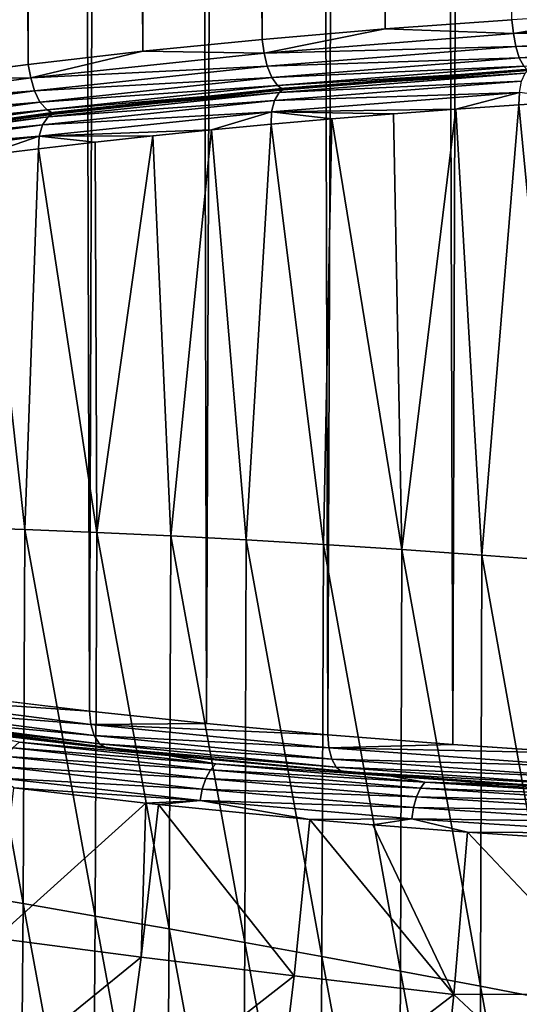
# Model space of a CAD drawing. Header units: metres. Extents: x -25 to 70, y -236 to 25.
# Tile 203 of 256: x -8.8 to -5.41, y -163.91 to -157.23. Entities that reach past the tile are written whole.
import ezdxf

# ---------------------------------------------------------------- set-up
doc = ezdxf.new("R2010")
doc.units = ezdxf.units.M
doc.layers.add('solid_10481002', color=7, linetype='CONTINUOUS')

msp = doc.modelspace()

# ---------------------------------------------------------------- linework, layer by layer
at = {"layer": 'solid_10481002'}
for points in [[(-6.32275, -157.294754, 354.779175), (-6.258306, -22.585129, 331.055847), (-7.086746, -22.655178, 330.658569)], [(-6.32275, -157.294754, 354.779175), (-5.463952, -157.232239, 355.133698), (-6.258306, -22.585129, 331.055847)], [(-7.158001, -157.366272, 354.373566), (-7.086746, -22.655178, 330.658569), (-7.8895, -22.733801, 330.212677)], [(-7.158001, -157.366272, 354.373566), (-6.32275, -157.294754, 354.779175), (-7.086746, -22.655178, 330.658569)], [(-7.96678, -157.446518, 353.918427), (-7.8895, -22.733801, 330.212677), (-8.663399, -22.820681, 329.719971)], [(-7.96678, -157.446518, 353.918427), (-7.158001, -157.366272, 354.373566), (-7.8895, -22.733801, 330.212677)], [(-8.745856, -157.535187, 353.415588), (-8.663399, -22.820681, 329.719971), (-9.405321, -22.915487, 329.182312)], [(-8.745856, -157.535187, 353.415588), (-7.96678, -157.446518, 353.918427), (-8.663399, -22.820681, 329.719971)], [(-9.492073, -157.631943, 352.866913), (-8.745856, -157.535187, 353.415588), (-9.405321, -22.915487, 329.182312)], [(-9.094374, -161.830276, 329.056946), (-9.405321, -27.084513, 305.538574), (-8.663399, -27.179319, 305.000885)], [(-8.33024, -161.922699, 328.532806), (-9.094374, -161.830276, 329.056946), (-8.663399, -27.179319, 305.000885)], [(-8.33024, -161.922699, 328.532806), (-8.663399, -27.179319, 305.000885), (-7.8895, -27.266199, 304.508179)], [(-7.534611, -162.006882, 328.055328), (-8.33024, -161.922699, 328.532806), (-7.8895, -27.266199, 304.508179)], [(-7.534611, -162.006882, 328.055328), (-7.8895, -27.266199, 304.508179), (-7.086746, -27.344822, 304.062286)], [(-6.711758, -162.082428, 327.626953), (-7.534611, -162.006882, 328.055328), (-7.086746, -27.344822, 304.062286)], [(-6.711758, -162.082428, 327.626953), (-7.086746, -27.344822, 304.062286), (-6.258306, -27.414871, 303.665009)], [(-5.864602, -162.149048, 327.249115), (-6.711758, -162.082428, 327.626953), (-6.258306, -27.414871, 303.665009)], [(-5.864602, -162.149048, 327.249115), (-6.258306, -27.414871, 303.665009), (-5.407368, -27.476063, 303.317993)], [(-4.99526, -162.206589, 326.922791), (-5.864602, -162.149048, 327.249115), (-5.407368, -27.476063, 303.317993)], [(-5.452456, -157.3255, 355.138611), (-4.584889, -157.178955, 355.435913), (-5.463952, -157.232239, 355.133698)], [(-5.452456, -157.3255, 355.138611), (-3.680942, -157.228653, 355.687866), (-4.584889, -157.178955, 355.435913)], [(-5.452456, -157.3255, 355.138611), (-5.463952, -157.232239, 355.133698), (-6.32275, -157.294754, 354.779175)], [(-3.670636, -157.318283, 355.661621), (-3.680942, -157.228653, 355.687866), (-5.452456, -157.3255, 355.138611)], [(-7.143075, -157.459076, 354.381134), (-6.32275, -157.294754, 354.779175), (-7.158001, -157.366272, 354.373566)], [(-7.143075, -157.459076, 354.381134), (-5.452456, -157.3255, 355.138611), (-6.32275, -157.294754, 354.779175)], [(-5.437184, -157.414856, 355.113922), (-5.452456, -157.3255, 355.138611), (-7.143075, -157.459076, 354.381134)], [(-5.437184, -157.414856, 355.113922), (-3.670636, -157.318283, 355.661621), (-5.452456, -157.3255, 355.138611)], [(-3.65458, -157.394882, 355.60965), (-3.670636, -157.318283, 355.661621), (-5.437184, -157.414856, 355.113922)], [(-7.143075, -157.459076, 354.381134), (-7.158001, -157.366272, 354.373566), (-7.96678, -157.446518, 353.918427)], [(-5.413392, -157.491028, 355.064331), (-3.65458, -157.394882, 355.60965), (-5.437184, -157.414856, 355.113922)], [(-5.413392, -157.491028, 355.064331), (-3.634349, -157.450928, 355.537018), (-3.65458, -157.394882, 355.60965)], [(-8.72768, -157.627396, 353.426514), (-7.96678, -157.446518, 353.918427), (-8.745856, -157.535187, 353.415588)], [(-8.72768, -157.627396, 353.426514), (-7.143075, -157.459076, 354.381134), (-7.96678, -157.446518, 353.918427)], [(-7.123071, -157.54805, 354.358551), (-7.143075, -157.459076, 354.381134), (-8.72768, -157.627396, 353.426514)], [(-7.123071, -157.54805, 354.358551), (-5.437184, -157.414856, 355.113922), (-7.143075, -157.459076, 354.381134)], [(-5.413392, -157.491028, 355.064331), (-5.437184, -157.414856, 355.113922), (-7.123071, -157.54805, 354.358551)], [(-5.413392, -157.491028, 355.064331), (-5.383415, -157.546555, 354.99472), (-3.634349, -157.450928, 355.537018)], [(-8.72768, -157.627396, 353.426514), (-8.745856, -157.535187, 353.415588), (-9.492073, -157.631943, 352.866913)], [(-7.091907, -157.623642, 354.312286), (-5.413392, -157.491028, 355.064331), (-7.123071, -157.54805, 354.358551)], [(-7.091907, -157.623642, 354.312286), (-5.383415, -157.546555, 354.99472), (-5.413392, -157.491028, 355.064331)], [(-7.091907, -157.623642, 354.312286), (-7.052641, -157.678421, 354.246826), (-5.383415, -157.546555, 354.99472)], [(-5.3543, -157.576187, 354.910736), (-5.383415, -157.546555, 354.99472), (-7.052641, -157.678421, 354.246826)], [(-8.70324, -157.715912, 353.406586), (-7.123071, -157.54805, 354.358551), (-8.72768, -157.627396, 353.426514)], [(-7.091907, -157.623642, 354.312286), (-7.123071, -157.54805, 354.358551), (-8.70324, -157.715912, 353.406586)], [(-7.013624, -157.707382, 354.166687), (-5.3543, -157.576187, 354.910736), (-7.052641, -157.678421, 354.246826)], [(-5.374182, -157.595306, 355.130768), (-7.004162, -157.696762, 354.31073), (-7.043041, -157.725739, 354.391052)], [(-5.374182, -157.595306, 355.130768), (-7.043041, -157.725739, 354.391052), (-5.397743, -157.64975, 355.203461)], [(-6.959482, -157.696426, 354.22876), (-5.3543, -157.576187, 354.910736), (-7.013624, -157.707382, 354.166687)], [(-7.004162, -157.696762, 354.31073), (-5.344514, -157.567047, 355.046387), (-6.959482, -157.696426, 354.22876)], [(-5.374182, -157.595306, 355.130768), (-5.344514, -157.567047, 355.046387), (-7.004162, -157.696762, 354.31073)], [(-5.344514, -157.567047, 355.046387), (-5.309787, -157.567535, 354.959808), (-6.959482, -157.696426, 354.22876)], [(-6.959482, -157.696426, 354.22876), (-5.309787, -157.567535, 354.959808), (-5.3543, -157.576187, 354.910736)], [(-10.182834, -157.828003, 352.288788), (-8.72768, -157.627396, 353.426514), (-9.492073, -157.631943, 352.866913)], [(-8.70324, -157.715912, 353.406586), (-8.72768, -157.627396, 353.426514), (-10.182834, -157.828003, 352.288788)], [(-8.66517, -157.790771, 353.364471), (-7.091907, -157.623642, 354.312286), (-8.70324, -157.715912, 353.406586)], [(-8.66517, -157.790771, 353.364471), (-7.052641, -157.678421, 354.246826), (-7.091907, -157.623642, 354.312286)], [(-8.66517, -157.790771, 353.364471), (-8.617199, -157.84462, 353.30426), (-7.052641, -157.678421, 354.246826)], [(-7.013624, -157.707382, 354.166687), (-7.052641, -157.678421, 354.246826), (-8.617199, -157.84462, 353.30426)], [(-5.397743, -157.64975, 355.203461), (-7.073919, -157.780746, 354.46048), (-5.412897, -157.725067, 355.257324)], [(-7.043041, -157.725739, 354.391052), (-7.073919, -157.780746, 354.46048), (-5.397743, -157.64975, 355.203461)], [(-10.154318, -157.915955, 352.272064), (-8.70324, -157.715912, 353.406586), (-10.182834, -157.828003, 352.288788)], [(-8.66517, -157.790771, 353.364471), (-8.70324, -157.715912, 353.406586), (-10.154318, -157.915955, 352.272064)], [(-8.568853, -157.872711, 353.229004), (-7.013624, -157.707382, 354.166687), (-8.617199, -157.84462, 353.30426)], [(-7.043041, -157.725739, 354.391052), (-8.561646, -157.860275, 353.383392), (-8.60917, -157.890152, 353.458557)], [(-7.043041, -157.725739, 354.391052), (-8.60917, -157.890152, 353.458557), (-7.073919, -157.780746, 354.46048)], [(-8.507999, -157.858978, 353.306885), (-7.013624, -157.707382, 354.166687), (-8.568853, -157.872711, 353.229004)], [(-8.561646, -157.860275, 353.383392), (-7.004162, -157.696762, 354.31073), (-8.507999, -157.858978, 353.306885)], [(-7.043041, -157.725739, 354.391052), (-7.004162, -157.696762, 354.31073), (-8.561646, -157.860275, 353.383392)], [(-8.507999, -157.858978, 353.306885), (-6.959482, -157.696426, 354.22876), (-7.013624, -157.707382, 354.166687)], [(-7.004162, -157.696762, 354.31073), (-6.959482, -157.696426, 354.22876), (-8.507999, -157.858978, 353.306885)], [(-5.412897, -157.725067, 355.257324), (-7.093779, -157.85643, 354.512238), (-5.84424, -157.839691, 355.120026)], [(-7.073919, -157.780746, 354.46048), (-7.093779, -157.85643, 354.512238), (-5.412897, -157.725067, 355.257324)], [(-5.412897, -157.725067, 355.257324), (-5.84424, -157.839691, 355.120026), (-5.415552, -157.810089, 355.287354)], [(-5.412897, -157.725067, 355.257324), (-5.415552, -157.810089, 355.287354), (-4.981881, -157.782745, 355.441895)], [(-10.109896, -157.989929, 352.234894), (-8.66517, -157.790771, 353.364471), (-10.154318, -157.915955, 352.272064)], [(-10.109896, -157.989929, 352.234894), (-8.617199, -157.84462, 353.30426), (-8.66517, -157.790771, 353.364471)], [(-7.073919, -157.780746, 354.46048), (-8.646914, -157.945892, 353.523926), (-7.093779, -157.85643, 354.512238)], [(-8.60917, -157.890152, 353.458557), (-8.646914, -157.945892, 353.523926), (-7.073919, -157.780746, 354.46048)], [(-5.415552, -157.810089, 355.287354), (-5.84424, -157.839691, 355.120026), (-5.667924, -160.863937, 355.772095)], [(-5.415552, -157.810089, 355.287354), (-5.667924, -160.863937, 355.772095), (-5.118804, -160.90564, 355.991333)], [(-4.981881, -157.782745, 355.441895), (-5.415552, -157.810089, 355.287354), (-5.118804, -160.90564, 355.991333)], [(-10.109896, -157.989929, 352.234894), (-10.053924, -158.042694, 352.180939), (-8.617199, -157.84462, 353.30426)], [(-8.568853, -157.872711, 353.229004), (-8.617199, -157.84462, 353.30426), (-10.053924, -158.042694, 352.180939)], [(-9.300561, -157.967499, 352.691437), (-8.568853, -157.872711, 353.229004), (-10.053924, -158.042694, 352.180939)], [(-9.994246, -158.055206, 352.277924), (-8.561646, -157.860275, 353.383392), (-9.932374, -158.05278, 352.207764)], [(-8.60917, -157.890152, 353.458557), (-8.561646, -157.860275, 353.383392), (-9.994246, -158.055206, 352.277924)], [(-9.932374, -158.05278, 352.207764), (-8.507999, -157.858978, 353.306885), (-9.300561, -157.967499, 352.691437)], [(-8.561646, -157.860275, 353.383392), (-8.507999, -157.858978, 353.306885), (-9.932374, -158.05278, 352.207764)], [(-8.507999, -157.858978, 353.306885), (-8.568853, -157.872711, 353.229004), (-9.300561, -157.967499, 352.691437)], [(-7.093779, -157.85643, 354.512238), (-8.67119, -158.022049, 353.573059), (-7.501919, -157.980133, 354.325684)], [(-8.646914, -157.945892, 353.523926), (-8.67119, -158.022049, 353.573059), (-7.093779, -157.85643, 354.512238)], [(-7.093779, -157.85643, 354.512238), (-7.501919, -157.980133, 354.325684), (-7.096745, -157.941772, 354.542694)], [(-7.093779, -157.85643, 354.512238), (-7.096745, -157.941772, 354.542694), (-6.685186, -157.905563, 354.747528)], [(-7.093779, -157.85643, 354.512238), (-6.267572, -157.871521, 354.940033), (-5.84424, -157.839691, 355.120026)], [(-7.093779, -157.85643, 354.512238), (-6.685186, -157.905563, 354.747528), (-6.267572, -157.871521, 354.940033)], [(-6.267572, -157.871521, 354.940033), (-6.685186, -157.905563, 354.747528), (-6.209391, -160.825958, 355.531769)], [(-5.84424, -157.839691, 355.120026), (-6.267572, -157.871521, 354.940033), (-6.209391, -160.825958, 355.531769)], [(-5.84424, -157.839691, 355.120026), (-6.209391, -160.825958, 355.531769), (-5.667924, -160.863937, 355.772095)], [(-8.646914, -157.945892, 353.523926), (-10.093782, -158.142761, 352.40744), (-8.67119, -158.022049, 353.573059)], [(-10.049722, -158.086166, 352.346954), (-10.093782, -158.142761, 352.40744), (-8.646914, -157.945892, 353.523926)], [(-8.60917, -157.890152, 353.458557), (-9.994246, -158.055206, 352.277924), (-10.049722, -158.086166, 352.346954)], [(-8.60917, -157.890152, 353.458557), (-10.049722, -158.086166, 352.346954), (-8.646914, -157.945892, 353.523926)], [(-7.096745, -157.941772, 354.542694), (-7.501919, -157.980133, 354.325684), (-7.265378, -160.761032, 354.989563)], [(-7.096745, -157.941772, 354.542694), (-7.265378, -160.761032, 354.989563), (-6.7422, -160.791656, 355.270752)], [(-6.685186, -157.905563, 354.747528), (-7.096745, -157.941772, 354.542694), (-6.7422, -160.791656, 355.270752)], [(-6.685186, -157.905563, 354.747528), (-6.7422, -160.791656, 355.270752), (-6.209391, -160.825958, 355.531769)], [(-8.67119, -158.022049, 353.573059), (-7.900364, -158.020615, 354.096649), (-7.501919, -157.980133, 354.325684)], [(-7.501919, -157.980133, 354.325684), (-7.900364, -158.020615, 354.096649), (-7.777952, -160.734055, 354.68869)], [(-7.501919, -157.980133, 354.325684), (-7.777952, -160.734055, 354.68869), (-7.265378, -160.761032, 354.989563)], [(-8.67119, -158.022049, 353.573059), (-10.12212, -158.219467, 352.45343), (-9.05138, -158.154373, 353.339752)], [(-10.093782, -158.142761, 352.40744), (-10.12212, -158.219467, 352.45343), (-8.67119, -158.022049, 353.573059)], [(-8.67119, -158.022049, 353.573059), (-9.05138, -158.154373, 353.339752), (-8.675513, -158.107788, 353.603424)], [(-8.67119, -158.022049, 353.573059), (-8.675513, -158.107788, 353.603424), (-8.291703, -158.063187, 353.855835)], [(-8.291703, -158.063187, 353.855835), (-8.675513, -158.107788, 353.603424), (-8.278947, -160.710663, 354.368713)], [(-8.67119, -158.022049, 353.573059), (-8.291703, -158.063187, 353.855835), (-7.900364, -158.020615, 354.096649)], [(-7.900364, -158.020615, 354.096649), (-8.291703, -158.063187, 353.855835), (-8.278947, -160.710663, 354.368713)], [(-7.900364, -158.020615, 354.096649), (-8.278947, -160.710663, 354.368713), (-7.777952, -160.734055, 354.68869)], [(-8.675513, -158.107788, 353.603424), (-9.05138, -158.154373, 353.339752), (-8.767392, -160.690842, 354.030151)], [(-8.675513, -158.107788, 353.603424), (-8.767392, -160.690842, 354.030151), (-8.278947, -160.710663, 354.368713)], [(-9.05138, -158.154373, 353.339752), (-9.242383, -160.674545, 353.673584), (-8.767392, -160.690842, 354.030151)], [(-8.779791, -163.228088, 354.497925), (-9.242383, -160.674545, 353.673584), (-9.255368, -163.147842, 354.128235)], [(-8.779791, -163.228088, 354.497925), (-8.767392, -160.690842, 354.030151), (-9.242383, -160.674545, 353.673584)], [(-8.290767, -163.312103, 354.849701), (-8.767392, -160.690842, 354.030151), (-8.779791, -163.228088, 354.497925)], [(-8.290767, -163.312103, 354.849701), (-8.278947, -160.710663, 354.368713), (-8.767392, -160.690842, 354.030151)], [(-7.78919, -163.399887, 355.182831), (-8.278947, -160.710663, 354.368713), (-8.290767, -163.312103, 354.849701)], [(-7.78919, -163.399887, 355.182831), (-7.777952, -160.734055, 354.68869), (-8.278947, -160.710663, 354.368713)], [(-7.276029, -163.491425, 355.496857), (-7.777952, -160.734055, 354.68869), (-7.78919, -163.399887, 355.182831)], [(-7.276029, -163.491425, 355.496857), (-7.265378, -160.761032, 354.989563), (-7.777952, -160.734055, 354.68869)], [(-6.752248, -163.5867, 355.791199), (-7.265378, -160.761032, 354.989563), (-7.276029, -163.491425, 355.496857)], [(-6.752248, -163.5867, 355.791199), (-6.7422, -160.791656, 355.270752), (-7.265378, -160.761032, 354.989563)], [(-6.218813, -163.685699, 356.065277), (-6.7422, -160.791656, 355.270752), (-6.752248, -163.5867, 355.791199)], [(-6.218813, -163.685699, 356.065277), (-6.209391, -160.825958, 355.531769), (-6.7422, -160.791656, 355.270752)], [(-5.676692, -163.788391, 356.318573), (-6.209391, -160.825958, 355.531769), (-6.218813, -163.685699, 356.065277)], [(-5.676692, -163.788391, 356.318573), (-5.667924, -160.863937, 355.772095), (-6.209391, -160.825958, 355.531769)], [(-5.126883, -163.89476, 356.550751), (-5.667924, -160.863937, 355.772095), (-5.676692, -163.788391, 356.318573)], [(-5.126883, -163.89476, 356.550751), (-5.118804, -160.90564, 355.991333), (-5.667924, -160.863937, 355.772095)], [(-9.811781, -161.819748, 329.650482), (-9.094374, -161.830276, 329.056946), (-8.33024, -161.922699, 328.532806)], [(-8.319859, -162.012115, 328.55954), (-9.811781, -161.819748, 329.650482), (-8.33024, -161.922699, 328.532806)], [(-9.784299, -161.896515, 329.697174), (-9.811781, -161.819748, 329.650482), (-8.319859, -162.012115, 328.55954)], [(-8.296554, -162.088348, 328.609283), (-9.784299, -161.896515, 329.697174), (-8.319859, -162.012115, 328.55954)], [(-9.74149, -161.953079, 329.758759), (-9.784299, -161.896515, 329.697174), (-8.296554, -162.088348, 328.609283)], [(-8.260252, -162.144073, 328.675629), (-9.687553, -161.983902, 329.829254), (-9.74149, -161.953079, 329.758759)], [(-8.260252, -162.144073, 328.675629), (-9.74149, -161.953079, 329.758759), (-8.296554, -162.088348, 328.609283)], [(-8.319859, -162.012115, 328.55954), (-8.33024, -161.922699, 328.532806), (-7.534611, -162.006882, 328.055328)], [(-8.167726, -162.174332, 328.833282), (-9.687553, -161.983902, 329.829254), (-8.214514, -162.173828, 328.752136)], [(-8.260252, -162.144073, 328.675629), (-8.214514, -162.173828, 328.752136), (-9.687553, -161.983902, 329.829254)], [(-8.167726, -162.174332, 328.833282), (-9.631191, -161.985535, 329.904053), (-9.687553, -161.983902, 329.829254)], [(-9.195056, -162.05748, 329.496002), (-9.631191, -161.985535, 329.904053), (-8.167726, -162.174332, 328.833282)], [(-8.319859, -162.012115, 328.55954), (-7.534611, -162.006882, 328.055328), (-6.711758, -162.082428, 327.626953)], [(-6.704575, -162.171478, 327.655731), (-8.319859, -162.012115, 328.55954), (-6.711758, -162.082428, 327.626953)], [(-8.296554, -162.088348, 328.609283), (-8.319859, -162.012115, 328.55954), (-6.704575, -162.171478, 327.655731)], [(-7.792635, -162.224289, 328.549988), (-9.195056, -162.05748, 329.496002), (-8.167726, -162.174332, 328.833282)], [(-8.806031, -162.132462, 329.122833), (-9.195056, -162.05748, 329.496002), (-7.792635, -162.224289, 328.549988)], [(-6.685796, -162.247269, 327.708008), (-8.296554, -162.088348, 328.609283), (-6.704575, -162.171478, 327.655731)], [(-8.260252, -162.144073, 328.675629), (-8.296554, -162.088348, 328.609283), (-6.685796, -162.247269, 327.708008)], [(-6.704575, -162.171478, 327.655731), (-6.711758, -162.082428, 327.626953), (-5.864602, -162.149048, 327.249115)], [(-8.848795, -162.17157, 329.069092), (-8.806031, -162.132462, 329.122833), (-7.471525, -162.280548, 328.283051)], [(-7.471525, -162.280548, 328.283051), (-8.806031, -162.132462, 329.122833), (-7.792635, -162.224289, 328.549988)], [(-6.656545, -162.302292, 327.77829), (-8.214514, -162.173828, 328.752136), (-8.260252, -162.144073, 328.675629)], [(-6.656545, -162.302292, 327.77829), (-8.260252, -162.144073, 328.675629), (-6.685796, -162.247269, 327.708008)], [(-6.704575, -162.171478, 327.655731), (-5.864602, -162.149048, 327.249115), (-4.99526, -162.206589, 326.922791)], [(-8.848795, -162.17157, 329.069092), (-7.507746, -162.320374, 328.225189), (-8.886869, -162.229477, 329.02533)], [(-8.848795, -162.17157, 329.069092), (-7.471525, -162.280548, 328.283051), (-7.507746, -162.320374, 328.225189)], [(-7.388245, -162.256851, 328.365326), (-8.214514, -162.173828, 328.752136), (-6.619692, -162.331177, 327.859772)], [(-6.656545, -162.302292, 327.77829), (-6.619692, -162.331177, 327.859772), (-8.214514, -162.173828, 328.752136)], [(-7.388245, -162.256851, 328.365326), (-8.167726, -162.174332, 328.833282), (-8.214514, -162.173828, 328.752136)], [(-7.792635, -162.224289, 328.549988), (-8.167726, -162.174332, 328.833282), (-7.388245, -162.256851, 328.365326)], [(-4.989853, -162.295502, 326.952332), (-6.704575, -162.171478, 327.655731), (-4.99526, -162.206589, 326.922791)], [(-6.685796, -162.247269, 327.708008), (-6.704575, -162.171478, 327.655731), (-4.989853, -162.295502, 326.952332)], [(-8.886869, -162.229477, 329.02533), (-7.539995, -162.378937, 328.177765), (-8.91573, -162.300766, 328.996979)], [(-7.507746, -162.320374, 328.225189), (-7.539995, -162.378937, 328.177765), (-8.886869, -162.229477, 329.02533)], [(-7.792635, -162.224289, 328.549988), (-7.388245, -162.256851, 328.365326), (-6.582117, -162.330872, 327.945526)], [(-6.282726, -162.362915, 327.763794), (-7.792635, -162.224289, 328.549988), (-6.582117, -162.330872, 327.945526)], [(-7.471525, -162.280548, 328.283051), (-7.792635, -162.224289, 328.549988), (-6.282726, -162.362915, 327.763794)], [(-7.507746, -162.320374, 328.225189), (-7.471525, -162.280548, 328.283051), (-6.054819, -162.403397, 327.586304)], [(-6.054819, -162.403397, 327.586304), (-7.471525, -162.280548, 328.283051), (-6.282726, -162.362915, 327.763794)], [(-6.582117, -162.330872, 327.945526), (-7.388245, -162.256851, 328.365326), (-6.619692, -162.331177, 327.859772)], [(-4.975878, -162.370941, 327.006561), (-6.685796, -162.247269, 327.708008), (-4.989853, -162.295502, 326.952332)], [(-6.656545, -162.302292, 327.77829), (-6.685796, -162.247269, 327.708008), (-4.975878, -162.370941, 327.006561)], [(-8.91573, -162.300766, 328.996979), (-7.564439, -162.450714, 328.146637), (-8.932805, -162.377167, 328.986267)], [(-7.539995, -162.378937, 328.177765), (-7.564439, -162.450714, 328.146637), (-8.91573, -162.300766, 328.996979)], [(-7.507746, -162.320374, 328.225189), (-6.084136, -162.443817, 327.525055), (-7.539995, -162.378937, 328.177765)], [(-7.507746, -162.320374, 328.225189), (-6.054819, -162.403397, 327.586304), (-6.084136, -162.443817, 327.525055)], [(-4.954112, -162.42543, 327.079956), (-6.619692, -162.331177, 327.859772), (-6.656545, -162.302292, 327.77829)], [(-4.954112, -162.42543, 327.079956), (-6.656545, -162.302292, 327.77829), (-4.975878, -162.370941, 327.006561)], [(-5.750622, -162.396286, 327.574585), (-6.582117, -162.330872, 327.945526), (-6.619692, -162.331177, 327.859772)], [(-5.750622, -162.396286, 327.574585), (-6.619692, -162.331177, 327.859772), (-4.926688, -162.453629, 327.165283)], [(-4.954112, -162.42543, 327.079956), (-4.926688, -162.453629, 327.165283), (-6.619692, -162.331177, 327.859772)], [(-6.282726, -162.362915, 327.763794), (-6.582117, -162.330872, 327.945526), (-5.750622, -162.396286, 327.574585)], [(-8.932805, -162.377167, 328.986267), (-7.578903, -162.52739, 328.134247), (-8.842179, -162.441696, 328.921814)], [(-7.564439, -162.450714, 328.146637), (-7.578903, -162.52739, 328.134247), (-8.932805, -162.377167, 328.986267)], [(-7.539995, -162.378937, 328.177765), (-6.110239, -162.502914, 327.474609), (-7.564439, -162.450714, 328.146637)], [(-6.084136, -162.443817, 327.525055), (-6.110239, -162.502914, 327.474609), (-7.539995, -162.378937, 328.177765)], [(-5.493175, -162.421021, 327.434265), (-6.282726, -162.362915, 327.763794), (-5.750622, -162.396286, 327.574585)], [(-6.054819, -162.403397, 327.586304), (-6.282726, -162.362915, 327.763794), (-5.493175, -162.421021, 327.434265)], [(-6.084136, -162.443817, 327.525055), (-6.054819, -162.403397, 327.586304), (-4.571997, -162.499817, 327.039459)], [(-6.054819, -162.403397, 327.586304), (-5.493175, -162.421021, 327.434265), (-4.684459, -162.471313, 327.149048)], [(-4.571997, -162.499817, 327.039459), (-6.054819, -162.403397, 327.586304), (-4.684459, -162.471313, 327.149048)], [(-4.898319, -162.452728, 327.254456), (-5.750622, -162.396286, 327.574585), (-4.926688, -162.453629, 327.165283)], [(-5.493175, -162.421021, 327.434265), (-5.750622, -162.396286, 327.574585), (-4.898319, -162.452728, 327.254456)], [(-4.684459, -162.471313, 327.149048), (-5.493175, -162.421021, 327.434265), (-4.898319, -162.452728, 327.254456)], [(-8.965518, -163.463196, 329.080688), (-8.842179, -162.441696, 328.921814), (-7.946791, -162.546539, 328.346191)], [(-7.578903, -162.52739, 328.134247), (-7.946791, -162.546539, 328.346191), (-8.842179, -162.441696, 328.921814)], [(-7.564439, -162.450714, 328.146637), (-6.130024, -162.575104, 327.441193), (-7.578903, -162.52739, 328.134247)], [(-6.110239, -162.502914, 327.474609), (-6.130024, -162.575104, 327.441193), (-7.564439, -162.450714, 328.146637)], [(-6.084136, -162.443817, 327.525055), (-4.594124, -162.54071, 326.975555), (-6.110239, -162.502914, 327.474609)], [(-6.084136, -162.443817, 327.525055), (-4.571997, -162.499817, 327.039459), (-4.594124, -162.54071, 326.975555)], [(-8.965518, -163.463196, 329.080688), (-7.946791, -162.546539, 328.346191), (-7.977593, -163.591232, 328.459351)], [(-7.946791, -162.546539, 328.346191), (-7.860736, -162.555832, 328.29541), (-7.977593, -163.591232, 328.459351)], [(-7.977593, -163.591232, 328.459351), (-7.860736, -162.555832, 328.29541), (-6.940162, -163.718216, 327.915924)], [(-7.578903, -162.52739, 328.134247), (-7.860736, -162.555832, 328.29541), (-7.946791, -162.546539, 328.346191)], [(-7.578903, -162.52739, 328.134247), (-6.834451, -162.656799, 327.745667), (-7.860736, -162.555832, 328.29541)], [(-7.860736, -162.555832, 328.29541), (-6.834451, -162.656799, 327.745667), (-6.940162, -163.718216, 327.915924)], [(-7.578903, -162.52739, 328.134247), (-6.141731, -162.652023, 327.42746), (-6.834451, -162.656799, 327.745667)], [(-6.130024, -162.575104, 327.441193), (-6.141731, -162.652023, 327.42746), (-7.578903, -162.52739, 328.134247)], [(-6.110239, -162.502914, 327.474609), (-4.613824, -162.60022, 326.92276), (-6.130024, -162.575104, 327.441193)], [(-4.594124, -162.54071, 326.975555), (-4.613824, -162.60022, 326.92276), (-6.110239, -162.502914, 327.474609)], [(-6.130024, -162.575104, 327.441193), (-4.628757, -162.672729, 326.887543), (-6.141731, -162.652023, 327.42746)], [(-4.613824, -162.60022, 326.92276), (-4.628757, -162.672729, 326.887543), (-6.130024, -162.575104, 327.441193)], [(-6.940162, -163.718216, 327.915924), (-6.834451, -162.656799, 327.745667), (-5.858187, -163.843994, 327.452576)], [(-6.141731, -162.652023, 327.42746), (-6.40737, -162.693741, 327.54538), (-6.834451, -162.656799, 327.745667)], [(-6.834451, -162.656799, 327.745667), (-6.40737, -162.693741, 327.54538), (-5.858187, -163.843994, 327.452576)], [(-6.141731, -162.652023, 327.42746), (-5.765743, -162.743973, 327.273621), (-6.40737, -162.693741, 327.54538)], [(-6.141731, -162.652023, 327.42746), (-4.637593, -162.749832, 326.872742), (-5.765743, -162.743973, 327.273621)], [(-4.628757, -162.672729, 326.887543), (-4.637593, -162.749832, 326.872742), (-6.141731, -162.652023, 327.42746)], [(-6.40737, -162.693741, 327.54538), (-5.765743, -162.743973, 327.273621), (-5.858187, -163.843994, 327.452576)], [(-5.858187, -163.843994, 327.452576), (-5.765743, -162.743973, 327.273621), (-4.727565, -163.842758, 327.051849)], [(-5.765743, -162.743973, 327.273621), (-4.778594, -162.809525, 326.919586), (-4.727565, -163.842758, 327.051849)], [(-4.637593, -162.749832, 326.872742), (-4.778594, -162.809525, 326.919586), (-5.765743, -162.743973, 327.273621)], [(-9.255368, -163.147842, 354.128235), (-9.276028, -165.504944, 354.549011), (-8.799536, -165.642395, 354.930695)], [(-8.779791, -163.228088, 354.497925), (-9.255368, -163.147842, 354.128235), (-8.799536, -165.642395, 354.930695)], [(-8.779791, -163.228088, 354.497925), (-8.799536, -165.642395, 354.930695), (-8.309581, -165.783783, 355.294434)], [(-8.290767, -163.312103, 354.849701), (-8.779791, -163.228088, 354.497925), (-8.309581, -165.783783, 355.294434)], [(-8.290767, -163.312103, 354.849701), (-8.309581, -165.783783, 355.294434), (-7.807055, -165.929092, 355.639496)], [(-7.78919, -163.399887, 355.182831), (-8.290767, -163.312103, 354.849701), (-7.807055, -165.929092, 355.639496)], [(-7.78919, -163.399887, 355.182831), (-7.807055, -165.929092, 355.639496), (-7.292916, -166.078232, 355.965393)], [(-7.276029, -163.491425, 355.496857), (-7.78919, -163.399887, 355.182831), (-7.292916, -166.078232, 355.965393)], [(-9.114943, -164.512604, 329.222839), (-8.965518, -163.463196, 329.080688), (-7.977593, -163.591232, 328.459351)], [(-7.276029, -163.491425, 355.496857), (-7.292916, -166.078232, 355.965393), (-6.768126, -166.231155, 356.271484)], [(-6.752248, -163.5867, 355.791199), (-7.276029, -163.491425, 355.496857), (-6.768126, -166.231155, 356.271484)], [(-9.114943, -164.512604, 329.222839), (-7.977593, -163.591232, 328.459351), (-8.11782, -164.637573, 328.604309)], [(-8.11782, -164.637573, 328.604309), (-7.977593, -163.591232, 328.459351), (-6.940162, -163.718216, 327.915924)], [(-6.752248, -163.5867, 355.791199), (-6.768126, -166.231155, 356.271484), (-6.233643, -166.387802, 356.557251)], [(-6.218813, -163.685699, 356.065277), (-6.752248, -163.5867, 355.791199), (-6.233643, -166.387802, 356.557251)], [(-6.218813, -163.685699, 356.065277), (-6.233643, -166.387802, 356.557251), (-5.690427, -166.548111, 356.822144)], [(-5.676692, -163.788391, 356.318573), (-6.218813, -163.685699, 356.065277), (-5.690427, -166.548111, 356.822144)], [(-8.11782, -164.637573, 328.604309), (-6.940162, -163.718216, 327.915924), (-7.06732, -164.771912, 328.064941)], [(-7.06732, -164.771912, 328.064941), (-6.940162, -163.718216, 327.915924), (-5.858187, -163.843994, 327.452576)], [(-5.676692, -163.788391, 356.318573), (-5.690427, -166.548111, 356.822144), (-5.139474, -166.712006, 357.065735)], [(-5.126883, -163.89476, 356.550751), (-5.676692, -163.788391, 356.318573), (-5.139474, -166.712006, 357.065735)], [(-7.06732, -164.771912, 328.064941), (-5.858187, -163.843994, 327.452576), (-5.96878, -164.91481, 327.606628)], [(-5.96878, -164.91481, 327.606628), (-5.858187, -163.843994, 327.452576), (-4.806402, -164.825928, 327.198425)], [(-5.858187, -163.843994, 327.452576), (-4.727565, -163.842758, 327.051849), (-4.806402, -164.825928, 327.198425)]]:
    msp.add_3dface(points, dxfattribs=at)

doc.saveas('drawing.dxf')
